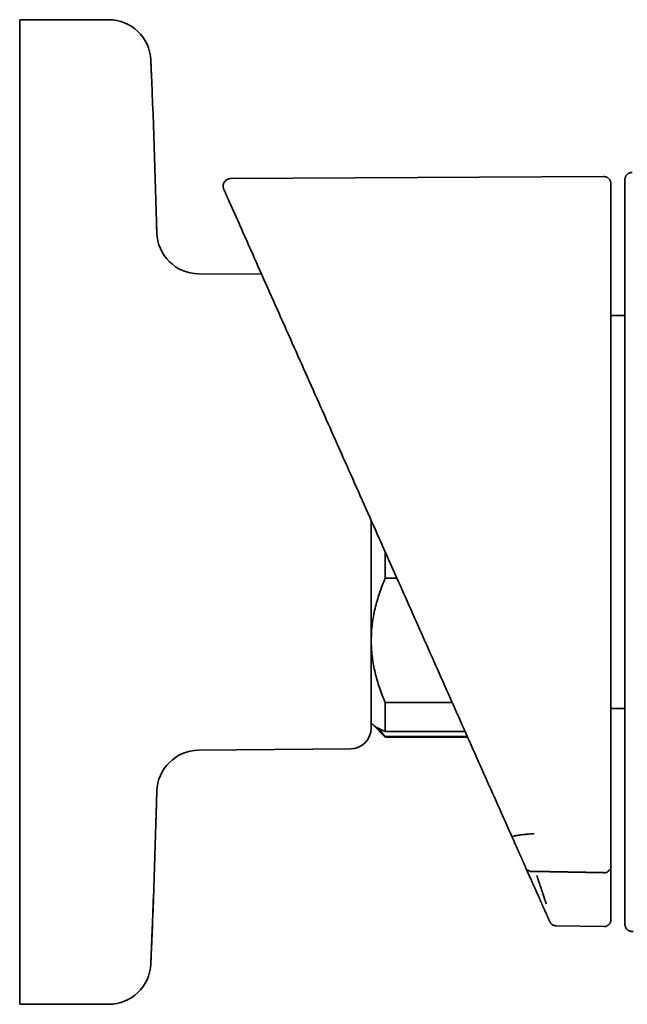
# Model space of a CAD drawing. Header units: millimetres. Extents: x 8 to 882, y 12 to 1914.
# Tile 16 of 23: x 730 to 773, y 1027 to 1097. Entities that reach past the tile are written whole.
import ezdxf

# ---------------------------------------------------------------- set-up
doc = ezdxf.new("R2010")
doc.units = ezdxf.units.MM

msp = doc.modelspace()

# ---------------------------------------------------------------- linework, layer by layer
at = {"color": 7, "linetype": 'Continuous', "lineweight": 35}
for p, q in [((736.395, 1096.544), (730.067, 1096.544)), ((730.067, 1061.544), (730.067, 1096.544)), ((771.605, 1085.39), (745.084, 1085.252)), ((744.962, 1083.629), (745.689, 1081.997)), ((739.817, 1081.4), (739.805, 1081.845)), ((745.689, 1081.997), (745.697, 1081.98)), ((745.689, 1081.997), (745.696, 1081.983)), ((747.272, 1078.442), (742.791, 1078.481)), ((773.107, 1075.507), (772.107, 1075.507)), ((730.067, 1026.544), (730.067, 1061.544)), ((756.067, 1056.836), (756.067, 1058.686)), ((756.438, 1057.854), (756.987, 1056.622)), ((756.891, 1056.836), (756.067, 1056.836)), ((756.067, 1047.999), (760.826, 1047.999)), ((756.067, 1045.947), (756.067, 1047.999)), ((772.107, 1047.582), (773.107, 1047.582)), ((755.067, 1046.544), (755.198, 1046.414)), ((755.198, 1046.414), (756.067, 1045.544)), ((761.739, 1045.947), (756.067, 1045.947)), ((756.067, 1045.572), (761.906, 1045.572)), ((756.067, 1045.544), (756.067, 1045.572)), ((756.067, 1045.544), (761.919, 1045.544)), ((742.791, 1044.607), (753.581, 1044.701)), ((766.044, 1036.28), (766.391, 1035.5)), ((766.481, 1036.007), (771.597, 1035.912)), ((772.107, 1036.388), (772.107, 1035.625)), ((766.489, 1035.988), (766.489, 1035.988)), ((771.599, 1035.894), (766.49, 1035.989)), ((771.598, 1035.893), (771.598, 1035.893)), ((768.208, 1032.126), (771.599, 1032.067)), ((730.067, 1026.544), (736.395, 1026.544))]:
    msp.add_line(p, q, dxfattribs=at)
for centre, radius, start, end in [((736.395, 1093.544), 3, 2.45519, 90), ((-9.919, 1061.544), 750, 1.517193, 2.455189), ((742.817, 1081.481), 3, 181.51719, 269.5), ((753.567, 1046.201), 1.5, 270.5, 0), ((742.817, 1041.607), 3, 90.5, 178.48281), ((-9.919, 1061.544), 750, 357.544811, 358.482807), ((736.395, 1029.544), 3, 270, 357.54481)]:
    msp.add_arc(centre, radius, start, end, dxfattribs=at)
for points, knots in [([(739.454, 1092.198), (739.454, 1092.209), (739.435, 1092.693), (739.413, 1093.176), (739.392, 1093.649)], [0, 0, 0, 0, 0.021979, 1, 1, 1, 1]), ([(745.084, 1085.252), (745.044, 1085.249), (744.969, 1085.244), (744.87, 1085.21), (744.797, 1085.171), (744.734, 1085.125), (744.672, 1085.067), (744.612, 1084.986), (744.568, 1084.893), (744.546, 1084.81), (744.537, 1084.738), (744.536, 1084.667), (744.547, 1084.576), (744.571, 1084.512), (744.584, 1084.478)], [0, 0, 0, 0, 0.110027, 0.20656, 0.283811, 0.338069, 0.421209, 0.516433, 0.613285, 0.704163, 0.748873, 0.813556, 0.898997, 1, 1, 1, 1]), ([(772.107, 1084.876), (772.107, 1084.895), (772.107, 1084.933), (772.099, 1084.99), (772.085, 1085.041), (772.068, 1085.086), (772.05, 1085.124), (772.034, 1085.153), (772.02, 1085.173), (772.009, 1085.189), (771.983, 1085.222), (771.935, 1085.272), (771.87, 1085.319), (771.802, 1085.352), (771.742, 1085.374), (771.675, 1085.388), (771.629, 1085.39), (771.605, 1085.39)], [0, 0, 0, 0, 0.154895, 0.288533, 0.40085, 0.491823, 0.561566, 0.610528, 0.62768, 0.640571, 0.662721, 0.721161, 0.798839, 0.84433, 0.893537, 0.945722, 1, 1, 1, 1]), ([(773.612, 1085.689), (773.573, 1085.687), (773.5, 1085.682), (773.413, 1085.652), (773.354, 1085.621), (773.316, 1085.596), (773.275, 1085.563), (773.224, 1085.514), (773.178, 1085.449), (773.145, 1085.383), (773.124, 1085.323), (773.11, 1085.258), (773.108, 1085.212), (773.107, 1085.189)], [0, 0, 0, 0, 0.148375, 0.275734, 0.345663, 0.402145, 0.449771, 0.545144, 0.672136, 0.74641, 0.826663, 0.911678, 1, 1, 1, 1]), ([(773.107, 1085.189), (773.107, 1085.186), (773.107, 1085.181), (773.107, 1085.135), (773.107, 1085.06), (773.107, 1084.953), (773.107, 1084.815), (773.107, 1084.646), (773.107, 1084.449), (773.107, 1084.291), (773.107, 1084.212)], [0, 0, 0, 0, 0.119929, 0.245649, 0.371369, 0.497091, 0.622814, 0.74854, 0.874268, 1, 1, 1, 1]), ([(744.585, 1084.478), (744.586, 1084.475), (744.588, 1084.471), (744.605, 1084.433), (744.632, 1084.37), (744.671, 1084.283), (744.709, 1084.198), (744.738, 1084.133), (744.753, 1084.098), (744.769, 1084.063), (744.786, 1084.025), (744.803, 1083.986), (744.822, 1083.945), (744.84, 1083.904), (744.856, 1083.869), (744.865, 1083.847), (744.868, 1083.84), (744.869, 1083.839), (744.87, 1083.837), (744.871, 1083.835), (744.871, 1083.833), (744.872, 1083.831), (744.874, 1083.827), (744.878, 1083.819), (744.883, 1083.808), (744.887, 1083.798), (744.892, 1083.787), (744.896, 1083.777), (744.901, 1083.768), (744.905, 1083.758), (744.909, 1083.749), (744.913, 1083.741), (744.917, 1083.732), (744.92, 1083.724), (744.924, 1083.715), (744.927, 1083.708), (744.931, 1083.7), (744.934, 1083.693), (744.937, 1083.686), (744.94, 1083.679), (744.943, 1083.672), (744.946, 1083.666), (744.949, 1083.66), (744.951, 1083.654), (744.954, 1083.649), (744.956, 1083.644), (744.958, 1083.639), (744.96, 1083.634), (744.962, 1083.631), (744.962, 1083.629)], [0, 0, 0, 0, 0.1199891, 0.2432305, 0.366445, 0.4896331, 0.6129149, 0.6438969, 0.6748716, 0.705839, 0.7367991, 0.76764, 0.7984985, 0.8294885, 0.8595461, 0.8728103, 0.8736449, 0.8744795, 0.8754421, 0.8768059, 0.8781625, 0.879512, 0.8808542, 0.8881083, 0.8953741, 0.902408, 0.9092102, 0.9157804, 0.9221189, 0.9281185, 0.9338945, 0.9394469, 0.9447756, 0.9499715, 0.9549355, 0.9596677, 0.9641681, 0.9684367, 0.9724033, 0.9761464, 0.9796658, 0.9829616, 0.9860942, 0.9889939, 0.9916608, 0.9940949, 0.9962961, 0.9982644, 1, 1, 1, 1]), ([(772.107, 1084.875), (772.107, 1084.875), (772.107, 1084.881), (772.107, 1084.864), (772.107, 1084.823), (772.107, 1084.747), (772.107, 1084.642), (772.107, 1084.506), (772.107, 1084.34), (772.107, 1084.144), (772.107, 1083.988), (772.107, 1083.91)], [0, 0, 0, 0, 0.002674, 0.125148, 0.250122, 0.375097, 0.500073, 0.625051, 0.750031, 0.875014, 1, 1, 1, 1]), ([(744.952, 1083.655), (744.955, 1083.649), (744.96, 1083.639), (744.971, 1083.629), (744.976, 1083.624)], [0, 0, 0, 0, 0.566047, 1, 1, 1, 1]), ([(772.107, 1083.91), (772.107, 1083.908), (772.107, 1083.904), (772.107, 1083.874), (772.107, 1083.829), (772.107, 1083.775), (772.107, 1083.72), (772.107, 1083.667), (772.107, 1083.603), (772.107, 1083.521), (772.107, 1083.458), (772.107, 1083.425)], [0, 0, 0, 0, 0.124313, 0.250379, 0.373554, 0.499975, 0.581965, 0.664762, 0.749742, 0.866522, 1, 1, 1, 1]), ([(773.107, 1084.212), (773.107, 1084.206), (773.107, 1084.197), (773.107, 1084.178), (773.107, 1084.158), (773.107, 1084.143), (773.107, 1084.113), (773.107, 1084.062), (773.107, 1083.984), (773.107, 1083.91), (773.107, 1083.841), (773.107, 1083.776), (773.107, 1083.728), (773.107, 1083.701)], [0, 0, 0, 0, 0.147238, 0.249495, 0.290237, 0.33113, 0.372378, 0.500043, 0.63078, 0.750475, 0.815443, 0.89847, 1, 1, 1, 1]), ([(773.107, 1083.701), (773.107, 1081.827), (773.107, 1078.081), (773.107, 1072.46), (773.107, 1066.839), (773.107, 1061.219), (773.107, 1055.598), (773.107, 1049.978), (773.107, 1044.357), (773.107, 1040.61), (773.107, 1038.737)], [0, 0, 0, 0, 0.125014, 0.250016, 0.37501, 0.5, 0.62499, 0.749984, 0.874986, 1, 1, 1, 1]), ([(772.107, 1083.425), (772.107, 1083.384), (772.107, 1083.297), (772.107, 1083.16), (772.107, 1083.005), (772.107, 1082.84), (772.107, 1082.518), (772.107, 1082.242), (772.107, 1082.017), (772.107, 1081.993), (772.107, 1081.972), (772.107, 1081.948), (772.107, 1081.923), (772.107, 1081.895), (772.107, 1081.844), (772.107, 1081.765), (772.107, 1081.645), (772.107, 1081.496), (772.107, 1081.318), (772.107, 1081.055), (772.107, 1080.747), (772.107, 1080.414), (772.107, 1080.126), (772.107, 1079.849), (772.107, 1079.572), (772.107, 1079.295), (772.107, 1077.956), (772.107, 1075.678), (772.107, 1072.462), (772.107, 1068.56), (772.107, 1063.847), (772.107, 1058.522), (772.107, 1053.394), (772.107, 1048.463), (772.107, 1043.533), (772.107, 1040.247), (772.107, 1038.603)], [0, 0, 0, 0, 0.002716, 0.005793, 0.009231, 0.01303, 0.016857, 0.030829, 0.031491, 0.031918, 0.032395, 0.032921, 0.033497, 0.034123, 0.034798, 0.03691, 0.039398, 0.04285, 0.046833, 0.051348, 0.060469, 0.067434, 0.073613, 0.079792, 0.085972, 0.092153, 0.098335, 0.175606, 0.244607, 0.313591, 0.43679, 0.56, 0.669999, 0.779997, 0.889996, 1, 1, 1, 1]), ([(745.697, 1081.98), (746.411, 1080.375), (747.84, 1077.166), (749.986, 1072.346), (752.135, 1067.52), (754.285, 1062.69), (755.721, 1059.466), (756.438, 1057.854)], [0, 0, 0, 0, 0.1999957, 0.3999939, 0.5999942, 0.7999964, 1, 1, 1, 1]), ([(755.067, 1046.201), (755.067, 1046.203), (755.067, 1046.206), (755.067, 1046.234), (755.067, 1046.278), (755.067, 1046.341), (755.067, 1046.422), (755.067, 1046.516), (755.067, 1046.62), (755.067, 1046.727), (755.067, 1046.847), (755.067, 1046.978), (755.067, 1047.121), (755.067, 1047.298), (755.067, 1047.514), (755.067, 1047.777), (755.067, 1048.062), (755.067, 1048.369), (755.067, 1048.701), (755.067, 1049.056), (755.067, 1049.435), (755.067, 1049.834), (755.067, 1050.253), (755.067, 1050.692), (755.067, 1051.149), (755.067, 1051.624), (755.067, 1052.115), (755.067, 1052.622), (755.067, 1053.114), (755.067, 1053.584), (755.067, 1054.031), (755.067, 1054.485), (755.067, 1054.947), (755.067, 1055.418), (755.067, 1055.907), (755.067, 1056.416), (755.067, 1056.943), (755.067, 1057.475), (755.067, 1058.013), (755.067, 1058.55), (755.067, 1059.111), (755.067, 1059.695), (755.067, 1060.31), (755.067, 1060.723), (755.067, 1060.93), (755.067, 1060.933)], [0, 0, 0, 0, 0.022336, 0.044632, 0.066913, 0.089205, 0.111535, 0.134756, 0.153341, 0.171903, 0.190458, 0.209021, 0.227608, 0.246232, 0.272666, 0.299039, 0.325393, 0.351773, 0.378221, 0.40522, 0.432153, 0.459067, 0.486007, 0.513021, 0.540019, 0.566952, 0.593866, 0.620807, 0.64782, 0.669854, 0.691841, 0.713805, 0.735771, 0.757765, 0.779812, 0.803495, 0.827128, 0.850744, 0.874373, 0.898046, 0.920884, 0.947174, 0.973434, 0.999709, 1, 1, 1, 1]), ([(756.067, 1056.836), (755.993, 1056.661), (755.844, 1056.311), (755.649, 1055.777), (755.478, 1055.237), (755.333, 1054.687), (755.216, 1054.129), (755.131, 1053.562), (755.078, 1052.991), (755.071, 1052.609), (755.067, 1052.418)], [0, 0, 0, 0, 0.122973, 0.245942, 0.369581, 0.493217, 0.619375, 0.745529, 0.872765, 1, 1, 1, 1]), ([(756.987, 1056.622), (757.66, 1055.109), (759.008, 1052.083), (761.032, 1047.536), (763.059, 1042.984), (764.412, 1039.945), (765.088, 1038.425)], [0, 0, 0, 0, 0.249785, 0.49971, 0.749779, 1, 1, 1, 1]), ([(755.067, 1052.418), (755.068, 1052.366), (755.069, 1052.137), (755.088, 1051.729), (755.141, 1051.194), (755.225, 1050.66), (755.338, 1050.125), (755.48, 1049.589), (755.65, 1049.055), (755.844, 1048.524), (755.993, 1048.174), (756.067, 1047.999)], [0, 0, 0, 0, 0.034085, 0.152699, 0.271315, 0.390844, 0.510376, 0.632431, 0.75449, 0.877243, 1, 1, 1, 1]), ([(756.067, 1045.947), (755.993, 1045.976), (755.844, 1046.033), (755.649, 1046.121), (755.476, 1046.21), (755.333, 1046.3), (755.241, 1046.369), (755.207, 1046.407), (755.199, 1046.416)], [0, 0, 0, 0, 0.188442, 0.376878, 0.567543, 0.75828, 0.948924, 1, 1, 1, 1]), ([(755.645, 1046.125), (755.679, 1046.075), (755.758, 1045.956), (755.899, 1045.772), (756.011, 1045.639), (756.067, 1045.572)], [0, 0, 0, 0, 0.271208, 0.635602, 1, 1, 1, 1]), ([(739.762, 1039.696), (739.763, 1039.737), (739.784, 1040.401), (739.801, 1041.065), (739.817, 1041.688)], [0, 0, 0, 0, 0.06121, 1, 1, 1, 1]), ([(766.648, 1038.679), (766.595, 1038.675), (766.489, 1038.668), (766.332, 1038.655), (766.181, 1038.642), (766.029, 1038.627), (765.88, 1038.611), (765.77, 1038.597), (765.699, 1038.588), (765.664, 1038.583), (765.629, 1038.578), (765.596, 1038.573), (765.563, 1038.568), (765.527, 1038.563), (765.485, 1038.556), (765.435, 1038.547), (765.39, 1038.539), (765.353, 1038.532), (765.326, 1038.526), (765.299, 1038.52), (765.271, 1038.514), (765.244, 1038.507), (765.217, 1038.5), (765.182, 1038.489), (765.143, 1038.476), (765.109, 1038.459), (765.087, 1038.442), (765.088, 1038.431), (765.088, 1038.425)], [0, 0, 0, 0, 0.064096, 0.127378, 0.190084, 0.252394, 0.321861, 0.391112, 0.409232, 0.427344, 0.44545, 0.463549, 0.481643, 0.499734, 0.52375, 0.55477, 0.592801, 0.611253, 0.631, 0.652045, 0.674397, 0.698062, 0.723054, 0.749388, 0.805484, 0.865682, 0.93034, 1, 1, 1, 1]), ([(765.088, 1038.425), (765.103, 1038.394), (765.131, 1038.329), (765.174, 1038.233), (765.218, 1038.135), (765.261, 1038.037), (765.306, 1037.937), (765.35, 1037.837), (765.396, 1037.735), (765.442, 1037.631), (765.49, 1037.524), (765.525, 1037.446), (765.547, 1037.394), (765.558, 1037.371), (765.569, 1037.347), (765.579, 1037.323), (765.589, 1037.302), (765.601, 1037.273), (765.618, 1037.237), (765.639, 1037.189), (765.662, 1037.137), (765.687, 1037.081), (765.713, 1037.024), (765.739, 1036.965), (765.764, 1036.909), (765.787, 1036.856), (765.809, 1036.807), (765.83, 1036.759), (765.851, 1036.711), (765.877, 1036.653), (765.908, 1036.584), (765.943, 1036.506), (765.977, 1036.43), (766.01, 1036.356), (766.031, 1036.308), (766.042, 1036.284)], [0, 0, 0, 0, 0.039811, 0.080604, 0.122379, 0.165135, 0.208874, 0.253595, 0.299298, 0.347241, 0.39622, 0.446233, 0.457375, 0.468567, 0.47981, 0.491102, 0.501883, 0.510704, 0.531939, 0.553793, 0.579852, 0.60674, 0.634456, 0.663002, 0.692378, 0.71604, 0.740214, 0.764152, 0.787425, 0.810356, 0.850458, 0.889473, 0.927402, 0.964244, 1, 1, 1, 1]), ([(772.107, 1038.603), (772.107, 1038.575), (772.107, 1038.518), (772.107, 1038.432), (772.107, 1038.345), (772.107, 1038.256), (772.107, 1038.167), (772.107, 1038.077), (772.107, 1037.986), (772.107, 1037.897), (772.107, 1037.812), (772.107, 1037.729), (772.107, 1037.645), (772.107, 1037.582), (772.107, 1037.54), (772.107, 1037.518), (772.107, 1037.497), (772.107, 1037.475), (772.107, 1037.455), (772.107, 1037.436), (772.107, 1037.41), (772.107, 1037.375), (772.107, 1037.323), (772.107, 1037.263), (772.107, 1037.195), (772.107, 1037.125), (772.107, 1037.054), (772.107, 1036.982), (772.107, 1036.908), (772.107, 1036.83), (772.107, 1036.748), (772.107, 1036.662), (772.107, 1036.574), (772.107, 1036.484), (772.107, 1036.424), (772.107, 1036.393)], [0, 0, 0, 0, 0.03403, 0.06894, 0.104729, 0.141397, 0.178946, 0.217374, 0.256681, 0.296868, 0.332961, 0.369735, 0.40719, 0.445326, 0.455022, 0.46476, 0.474542, 0.484367, 0.494235, 0.503007, 0.51024, 0.530397, 0.550944, 0.58198, 0.613866, 0.646603, 0.68019, 0.714626, 0.749913, 0.78605, 0.826783, 0.868544, 0.911334, 0.955153, 1, 1, 1, 1]), ([(773.107, 1038.168), (773.107, 1038.173), (773.107, 1038.184), (773.107, 1038.202), (773.107, 1038.227), (773.107, 1038.273), (773.107, 1038.333), (773.107, 1038.389), (773.107, 1038.433), (773.107, 1038.479), (773.107, 1038.538), (773.107, 1038.624), (773.107, 1038.695), (773.107, 1038.737)], [0, 0, 0, 0, 0.101682, 0.184851, 0.249861, 0.369098, 0.499734, 0.565184, 0.628441, 0.690073, 0.750695, 0.853104, 1, 1, 1, 1]), ([(773.107, 1038.168), (773.107, 1038.157), (773.107, 1038.135), (773.107, 1038.104), (773.107, 1038.075), (773.107, 1038.047), (773.107, 1038.022), (773.107, 1037.999), (773.107, 1037.977), (773.107, 1037.958), (773.107, 1037.943), (773.107, 1037.933), (773.107, 1037.926), (773.107, 1037.919), (773.107, 1037.911), (773.107, 1037.904), (773.107, 1037.897), (773.107, 1037.89), (773.107, 1037.87), (773.107, 1037.84), (773.107, 1037.8), (773.107, 1037.755), (773.107, 1037.704), (773.107, 1037.646), (773.107, 1037.587), (773.107, 1037.528), (773.107, 1037.46), (773.107, 1037.383), (773.107, 1037.319), (773.107, 1037.276), (773.107, 1037.255), (773.107, 1037.234), (773.107, 1037.213), (773.107, 1037.193), (773.107, 1037.142), (773.107, 1037.062), (773.107, 1036.941), (773.107, 1036.811), (773.107, 1036.677), (773.107, 1036.584), (773.107, 1036.53), (773.107, 1036.511), (773.107, 1036.491), (773.107, 1036.473), (773.107, 1036.438), (773.107, 1036.386), (773.107, 1036.316), (773.107, 1036.246), (773.107, 1036.174), (773.107, 1036.097), (773.107, 1036.013), (773.107, 1035.924), (773.107, 1035.841), (773.107, 1035.786), (773.107, 1035.757), (773.107, 1035.748), (773.107, 1035.739), (773.107, 1035.73), (773.107, 1035.721), (773.107, 1035.703), (773.107, 1035.675), (773.107, 1035.628), (773.107, 1035.572), (773.107, 1035.506), (773.107, 1035.438), (773.107, 1035.369), (773.107, 1035.299), (773.107, 1035.23), (773.107, 1035.16), (773.107, 1035.108), (773.107, 1035.075), (773.107, 1035.062), (773.107, 1035.048), (773.107, 1035.034), (773.107, 1035.02), (773.107, 1035.007), (773.107, 1034.975), (773.107, 1034.857), (773.107, 1034.663), (773.107, 1034.456), (773.107, 1034.335), (773.107, 1034.289), (773.107, 1034.275), (773.107, 1034.26), (773.107, 1034.246), (773.107, 1034.219), (773.107, 1034.18), (773.107, 1034.129), (773.107, 1034.076), (773.107, 1034.022), (773.107, 1033.966), (773.107, 1033.907), (773.107, 1033.843), (773.107, 1033.776), (773.107, 1033.715), (773.107, 1033.661), (773.107, 1033.626), (773.107, 1033.602), (773.107, 1033.592), (773.107, 1033.583), (773.107, 1033.575), (773.107, 1033.567), (773.107, 1033.553), (773.107, 1033.534), (773.107, 1033.508), (773.107, 1033.481), (773.107, 1033.453), (773.107, 1033.423), (773.107, 1033.392), (773.107, 1033.36), (773.107, 1033.327), (773.107, 1033.297), (773.107, 1033.271), (773.107, 1033.25), (773.107, 1033.229), (773.107, 1033.209), (773.107, 1033.19), (773.107, 1033.168), (773.107, 1033.144), (773.107, 1033.118), (773.107, 1033.098), (773.107, 1033.083), (773.107, 1033.073), (773.107, 1033.062), (773.107, 1033.052), (773.107, 1033.04), (773.107, 1033.027), (773.107, 1033.012), (773.107, 1032.996), (773.107, 1032.978), (773.107, 1032.96), (773.107, 1032.942), (773.107, 1032.924), (773.107, 1032.905), (773.107, 1032.887), (773.107, 1032.87), (773.107, 1032.851), (773.107, 1032.83), (773.107, 1032.807), (773.107, 1032.786), (773.107, 1032.766), (773.107, 1032.748), (773.107, 1032.734), (773.107, 1032.724), (773.107, 1032.717), (773.107, 1032.709), (773.107, 1032.702), (773.107, 1032.695), (773.107, 1032.688), (773.107, 1032.671), (773.107, 1032.645), (773.107, 1032.612), (773.107, 1032.582), (773.107, 1032.552), (773.107, 1032.524), (773.107, 1032.495), (773.107, 1032.471), (773.107, 1032.451), (773.107, 1032.438), (773.107, 1032.427), (773.107, 1032.416), (773.107, 1032.404), (773.107, 1032.392), (773.107, 1032.379), (773.107, 1032.365), (773.107, 1032.35), (773.107, 1032.335), (773.107, 1032.325), (773.107, 1032.319)], [0, 0, 0, 0, 0.004479, 0.008703, 0.012673, 0.016388, 0.019848, 0.022998, 0.025903, 0.028562, 0.030976, 0.031825, 0.032832, 0.033835, 0.034835, 0.03583, 0.036823, 0.037811, 0.038796, 0.0449, 0.050227, 0.055437, 0.063641, 0.071782, 0.080096, 0.088582, 0.097242, 0.109656, 0.122409, 0.125722, 0.128781, 0.131846, 0.134917, 0.137994, 0.141077, 0.157696, 0.174488, 0.19611, 0.218013, 0.237519, 0.240604, 0.243694, 0.24679, 0.249891, 0.252599, 0.263681, 0.275002, 0.286565, 0.298368, 0.310412, 0.325032, 0.339991, 0.35529, 0.366818, 0.368341, 0.369867, 0.371397, 0.37293, 0.374466, 0.375779, 0.382246, 0.388843, 0.399833, 0.411167, 0.422847, 0.434872, 0.447243, 0.4591, 0.471258, 0.483717, 0.4861, 0.488493, 0.490898, 0.493313, 0.495739, 0.498175, 0.500548, 0.512404, 0.560301, 0.603445, 0.622337, 0.625256, 0.627799, 0.630365, 0.632952, 0.635562, 0.644551, 0.653793, 0.663289, 0.673037, 0.683038, 0.693293, 0.705078, 0.717181, 0.729601, 0.737973, 0.746482, 0.748734, 0.750617, 0.752048, 0.753514, 0.755016, 0.756552, 0.760921, 0.765552, 0.770444, 0.775598, 0.781014, 0.786588, 0.792414, 0.798492, 0.804823, 0.808774, 0.812796, 0.816546, 0.820163, 0.823647, 0.826999, 0.831998, 0.83667, 0.841014, 0.843064, 0.844815, 0.84656, 0.848451, 0.850489, 0.852673, 0.855435, 0.858401, 0.86157, 0.864942, 0.867963, 0.871131, 0.874445, 0.877582, 0.880576, 0.883468, 0.887808, 0.891897, 0.895735, 0.899323, 0.902661, 0.905748, 0.906943, 0.908344, 0.909738, 0.911124, 0.912503, 0.913874, 0.915237, 0.92216, 0.928881, 0.935401, 0.941642, 0.948087, 0.954862, 0.961966, 0.96574, 0.969266, 0.971787, 0.974568, 0.97761, 0.980914, 0.984267, 0.987852, 0.99167, 0.995719, 1, 1, 1, 1]), ([(766.057, 1036.256), (766.062, 1036.245), (766.072, 1036.225), (766.092, 1036.195), (766.114, 1036.166), (766.139, 1036.138), (766.173, 1036.105), (766.221, 1036.068), (766.285, 1036.031), (766.352, 1036.006), (766.421, 1035.989), (766.467, 1035.987), (766.49, 1035.985)], [0, 0, 0, 0, 0.090504, 0.16456, 0.230432, 0.294629, 0.360176, 0.491837, 0.622107, 0.751078, 0.877391, 1, 1, 1, 1]), ([(771.598, 1035.891), (771.629, 1035.892), (771.693, 1035.894), (771.788, 1035.921), (771.879, 1035.966), (771.96, 1036.032), (772.013, 1036.091), (772.031, 1036.128), (772.035, 1036.134)], [0, 0, 0, 0, 0.176357, 0.363527, 0.558671, 0.758148, 0.957626, 1, 1, 1, 1]), ([(766.391, 1035.5), (766.418, 1035.439), (766.472, 1035.317), (766.552, 1035.137), (766.631, 1034.961), (766.706, 1034.791), (766.777, 1034.632), (766.843, 1034.484), (766.903, 1034.349), (766.955, 1034.233), (766.995, 1034.144), (767.023, 1034.079), (767.043, 1034.035), (767.057, 1034.004), (767.061, 1033.996), (767.062, 1033.991)], [0, 0, 0, 0, 0.083976, 0.167065, 0.250308, 0.334674, 0.417584, 0.500226, 0.584613, 0.667452, 0.750214, 0.813339, 0.875519, 0.937491, 1, 1, 1, 1]), ([(766.839, 1035.703), (766.846, 1035.683), (766.86, 1035.641), (766.882, 1035.574), (766.906, 1035.5), (766.933, 1035.419), (766.966, 1035.319), (767.002, 1035.212), (767.031, 1035.123), (767.049, 1035.068), (767.059, 1035.039), (767.067, 1035.014), (767.074, 1034.994), (767.093, 1034.938), (767.123, 1034.847), (767.163, 1034.726), (767.2, 1034.615), (767.233, 1034.514), (767.264, 1034.423), (767.299, 1034.317), (767.339, 1034.199), (767.38, 1034.077), (767.415, 1033.972), (767.446, 1033.883), (767.471, 1033.808), (767.49, 1033.751), (767.504, 1033.712), (767.508, 1033.701), (767.511, 1033.696)], [0, 0, 0, 0, 0.020365, 0.043022, 0.068033, 0.09546, 0.125364, 0.17029, 0.206322, 0.218156, 0.228487, 0.2373, 0.244582, 0.250326, 0.297853, 0.343208, 0.386238, 0.426818, 0.464851, 0.500265, 0.565963, 0.629665, 0.691154, 0.75026, 0.813732, 0.876682, 0.93885, 1, 1, 1, 1]), ([(772.107, 1035.625), (772.107, 1035.561), (772.107, 1035.435), (772.107, 1035.248), (772.107, 1035.068), (772.107, 1034.896), (772.107, 1034.736), (772.107, 1034.591), (772.107, 1034.461), (772.107, 1034.351), (772.107, 1034.26), (772.107, 1034.192), (772.107, 1034.144), (772.107, 1034.133), (772.107, 1034.127)], [0, 0, 0, 0, 0.083571, 0.166671, 0.250652, 0.333851, 0.416678, 0.500479, 0.583639, 0.666453, 0.750268, 0.833581, 0.916374, 1, 1, 1, 1]), ([(739.392, 1029.429), (739.398, 1029.566), (739.441, 1030.535), (739.504, 1032.105), (739.557, 1033.538), (739.579, 1034.14)], [0, 0, 0, 0, 0.087379, 0.616845, 1, 1, 1, 1]), ([(767.062, 1033.991), (767.071, 1033.973), (767.087, 1033.937), (767.111, 1033.883), (767.134, 1033.831), (767.156, 1033.782), (767.177, 1033.733), (767.198, 1033.688), (767.217, 1033.645), (767.235, 1033.605), (767.252, 1033.566), (767.269, 1033.529), (767.285, 1033.492), (767.3, 1033.457), (767.316, 1033.423), (767.33, 1033.391), (767.344, 1033.36), (767.356, 1033.331), (767.368, 1033.305), (767.378, 1033.282), (767.388, 1033.261), (767.395, 1033.244), (767.402, 1033.229), (767.407, 1033.218), (767.41, 1033.211), (767.412, 1033.207), (767.412, 1033.206), (767.413, 1033.204), (767.413, 1033.203), (767.414, 1033.202), (767.433, 1033.16), (767.47, 1033.077), (767.512, 1032.983), (767.538, 1032.924), (767.55, 1032.897), (767.562, 1032.87), (767.574, 1032.844), (767.585, 1032.817), (767.598, 1032.79), (767.613, 1032.755), (767.63, 1032.716), (767.649, 1032.673), (767.667, 1032.634), (767.682, 1032.6), (767.696, 1032.569), (767.708, 1032.541), (767.715, 1032.526), (767.718, 1032.519)], [0, 0, 0, 0, 0.034973, 0.068807, 0.1015, 0.133055, 0.163469, 0.192744, 0.219303, 0.244848, 0.26938, 0.2929, 0.315406, 0.338169, 0.359792, 0.380276, 0.39962, 0.417825, 0.43489, 0.448964, 0.462156, 0.474466, 0.482107, 0.489363, 0.495431, 0.496203, 0.496971, 0.497733, 0.49849, 0.499242, 0.499989, 0.578388, 0.656781, 0.67438, 0.691979, 0.709579, 0.72718, 0.744783, 0.764, 0.783604, 0.817766, 0.850845, 0.882841, 0.913754, 0.943584, 0.972333, 1, 1, 1, 1]), ([(772.107, 1034.127), (772.107, 1034.109), (772.107, 1034.073), (772.107, 1034.021), (772.107, 1033.97), (772.107, 1033.92), (772.107, 1033.873), (772.107, 1033.828), (772.107, 1033.785), (772.107, 1033.745), (772.107, 1033.707), (772.107, 1033.67), (772.107, 1033.634), (772.107, 1033.599), (772.107, 1033.565), (772.107, 1033.533), (772.107, 1033.502), (772.107, 1033.473), (772.107, 1033.447), (772.107, 1033.423), (772.107, 1033.402), (772.107, 1033.385), (772.107, 1033.37), (772.107, 1033.359), (772.107, 1033.351), (772.107, 1033.347), (772.107, 1033.346), (772.107, 1033.345), (772.107, 1033.343), (772.107, 1033.342), (772.107, 1033.3), (772.107, 1033.218), (772.107, 1033.124), (772.107, 1033.065), (772.107, 1033.038), (772.107, 1033.012), (772.107, 1032.985), (772.107, 1032.959), (772.107, 1032.932), (772.107, 1032.897), (772.107, 1032.858), (772.107, 1032.816), (772.107, 1032.777), (772.107, 1032.743), (772.107, 1032.712), (772.107, 1032.685), (772.107, 1032.67), (772.107, 1032.662)], [0, 0, 0, 0, 0.034611, 0.068119, 0.100522, 0.131821, 0.162015, 0.191106, 0.217523, 0.242958, 0.267412, 0.290884, 0.313374, 0.336155, 0.357831, 0.378404, 0.397872, 0.416236, 0.433496, 0.447771, 0.461191, 0.473757, 0.481581, 0.489033, 0.495283, 0.49608, 0.496872, 0.497659, 0.498442, 0.499219, 0.499991, 0.57839, 0.656784, 0.674382, 0.691982, 0.709582, 0.727183, 0.744786, 0.764004, 0.783611, 0.817776, 0.850857, 0.882854, 0.913766, 0.943594, 0.972339, 1, 1, 1, 1]), ([(767.718, 1032.519), (767.72, 1032.514), (767.724, 1032.505), (767.729, 1032.494), (767.734, 1032.484), (767.737, 1032.476), (767.74, 1032.469), (767.742, 1032.465), (767.743, 1032.462), (767.744, 1032.461), (767.744, 1032.461), (767.744, 1032.46), (767.745, 1032.459), (767.745, 1032.459), (767.745, 1032.458), (767.745, 1032.458), (767.746, 1032.456), (767.747, 1032.455), (767.747, 1032.453), (767.748, 1032.452), (767.749, 1032.45), (767.749, 1032.449), (767.75, 1032.448), (767.75, 1032.447), (767.751, 1032.446), (767.751, 1032.446)], [0, 0, 0, 0, 0.0705105, 0.1439536, 0.2203304, 0.2996417, 0.3718638, 0.4463596, 0.4612599, 0.4762479, 0.4913237, 0.5034968, 0.5118981, 0.5205934, 0.5295828, 0.5388661, 0.5751018, 0.615225, 0.6592357, 0.707134, 0.7589198, 0.8135649, 0.87196, 0.934105, 1, 1, 1, 1]), ([(771.599, 1032.067), (771.638, 1032.069), (771.711, 1032.073), (771.799, 1032.103), (771.858, 1032.133), (771.897, 1032.159), (771.939, 1032.191), (771.99, 1032.241), (772.036, 1032.305), (772.069, 1032.372), (772.09, 1032.432), (772.105, 1032.498), (772.107, 1032.544), (772.107, 1032.567)], [0, 0, 0, 0, 0.14826, 0.275615, 0.345568, 0.402079, 0.449734, 0.54517, 0.67223, 0.746527, 0.82678, 0.91176, 1, 1, 1, 1]), ([(772.107, 1032.662), (772.107, 1032.658), (772.107, 1032.649), (772.107, 1032.638), (772.107, 1032.628), (772.107, 1032.619), (772.107, 1032.612), (772.107, 1032.608), (772.107, 1032.606), (772.107, 1032.605), (772.107, 1032.604), (772.107, 1032.604), (772.107, 1032.603), (772.107, 1032.603), (772.107, 1032.602), (772.107, 1032.601), (772.107, 1032.6), (772.107, 1032.599), (772.107, 1032.597), (772.107, 1032.596), (772.107, 1032.594), (772.107, 1032.593), (772.107, 1032.592), (772.107, 1032.591), (772.107, 1032.59), (772.107, 1032.59)], [0, 0, 0, 0, 0.070521, 0.143971, 0.220351, 0.299661, 0.371879, 0.446368, 0.461266, 0.476252, 0.491326, 0.503496, 0.511894, 0.520586, 0.529572, 0.538852, 0.575079, 0.615196, 0.659203, 0.707101, 0.758888, 0.813537, 0.871939, 0.934093, 1, 1, 1, 1]), ([(772.107, 1032.59), (772.107, 1032.581), (772.107, 1032.567), (772.107, 1032.569), (772.107, 1032.569)], [0, 0, 0, 0, 0.666268, 1, 1, 1, 1]), ([(767.751, 1032.446), (767.755, 1032.437), (767.761, 1032.423), (767.76, 1032.425), (767.76, 1032.425)], [0, 0, 0, 0, 0.666301, 1, 1, 1, 1]), ([(767.761, 1032.423), (767.774, 1032.397), (767.798, 1032.349), (767.843, 1032.293), (767.883, 1032.254), (767.922, 1032.222), (767.967, 1032.192), (768.03, 1032.161), (768.113, 1032.133), (768.175, 1032.129), (768.209, 1032.126)], [0, 0, 0, 0, 0.153209, 0.280664, 0.37889, 0.451254, 0.544179, 0.668446, 0.8219, 1, 1, 1, 1]), ([(773.107, 1032.225), (773.111, 1032.183), (773.116, 1032.103), (773.154, 1032.01), (773.191, 1031.946), (773.222, 1031.906), (773.254, 1031.87), (773.293, 1031.835), (773.346, 1031.797), (773.408, 1031.765), (773.474, 1031.741), (773.542, 1031.728), (773.615, 1031.723), (773.664, 1031.729), (773.689, 1031.732)], [0, 0, 0, 0, 0.146287, 0.273559, 0.343931, 0.400938, 0.449082, 0.509764, 0.585024, 0.673948, 0.748607, 0.828836, 0.913192, 1, 1, 1, 1]), ([(773.107, 1032.319), (773.107, 1032.316), (773.107, 1032.311), (773.107, 1032.303), (773.107, 1032.296), (773.107, 1032.291), (773.107, 1032.287), (773.107, 1032.285), (773.107, 1032.282), (773.107, 1032.28), (773.107, 1032.277), (773.107, 1032.275), (773.107, 1032.273), (773.107, 1032.27), (773.107, 1032.268), (773.107, 1032.266), (773.107, 1032.264), (773.107, 1032.263), (773.107, 1032.262), (773.107, 1032.26), (773.107, 1032.258), (773.107, 1032.257), (773.107, 1032.255), (773.107, 1032.253), (773.107, 1032.251), (773.107, 1032.249), (773.107, 1032.248), (773.107, 1032.248)], [0, 0, 0, 0, 0.055984, 0.106821, 0.152511, 0.193055, 0.215905, 0.236723, 0.256906, 0.280313, 0.304844, 0.333551, 0.36366, 0.395169, 0.42808, 0.462393, 0.498107, 0.520041, 0.542411, 0.585502, 0.632623, 0.683776, 0.738959, 0.798173, 0.861418, 0.928693, 1, 1, 1, 1]), ([(773.107, 1032.248), (773.107, 1032.239), (773.107, 1032.225), (773.107, 1032.227), (773.107, 1032.228)], [0, 0, 0, 0, 0.666376, 1, 1, 1, 1])]:
    msp.add_open_spline(points, degree=3, knots=knots, dxfattribs=at)

doc.saveas('drawing.dxf')
